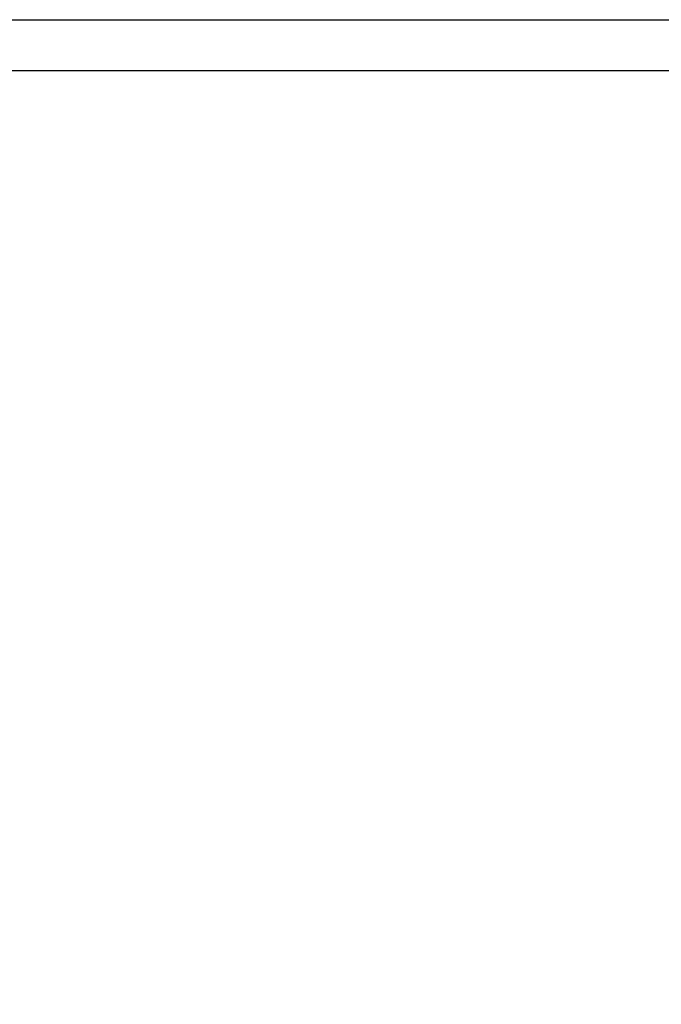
# Model space of a CAD drawing. Header units: millimetres. Extents: x 10 to 13239, y 20 to 10604.
# Tile 106 of 139: x 10602 to 10671, y 607 to 714. Entities that reach past the tile are written whole.
import ezdxf

# ---------------------------------------------------------------- set-up
doc = ezdxf.new("R2010")
doc.units = ezdxf.units.MM
doc.layers.add('COMPONENT_GEOMETRY', color=7, linetype='Continuous')
doc.styles.add('SLDTEXTSTYLE0', font='TXT', dxfattribs={"width": 0.75})
doc.dimstyles.new('SLDDIMSTYLE1', dxfattribs={"dimtxt": 75, "dimasz": 3.302, "dimexe": 0, "dimexo": 0.0625, "dimgap": 18.75, "dimtad": 0, "dimtih": 1, "dimtoh": 1, "dimdec": 1, "dimrnd": 1e-09, "dimzin": 12, "dimdsep": 46, "dimtxsty": 'SLDTEXTSTYLE0', "dimsah": 1, "dimcen": 0.09, "dimadec": 0, "dimazin": 3, "dimtfac": 1, "dimtdec": 1, "dimtofl": 0, "dimtmove": 0, "dimatfit": 3, "dimfxl": 1, "dimfrac": 2, "dimtolj": 1, "dimtzin": 12, "dimarcsym": 0})

# ---------------------------------------------------------------- blocks, each defined once
blk = doc.blocks.new('_D_7')
at = {"layer": 'COMPONENT_GEOMETRY', "color": 7}
for p, q in [((9805.44, 712.3), (9805.44, 503.21)), ((10713.44, 712.3), (10713.44, 503.21)), ((10081.68, 614.41), (10058.83, 614.41)), ((10058.83, 614.41), (10058.83, 495.34)), ((10437.2, 614.41), (10460.05, 614.41)), ((10460.05, 614.41), (10460.05, 495.34)), ((9805.44, 506.38), (10022.58, 506.38)), ((10713.44, 506.38), (10496.3, 506.38)), ((10058.83, 495.34), (10081.68, 495.34)), ((10460.05, 495.34), (10437.2, 495.34))]:
    blk.add_line(p, q, dxfattribs=at)
for points in [[(9805.44, 506.38), (9808.74, 505.88), (9808.74, 506.89)], [(10713.44, 506.38), (10710.14, 506.89), (10710.14, 505.88)]]:
    blk.add_solid(points, dxfattribs=at)
at = {"layer": 'COMPONENT_GEOMETRY', "color": 7, "char_height": 75, "attachment_point": 1, "style": 'SLDTEXTSTYLE0'}
for s, insert in [('2\'11.75"', (10081.68, 592.02)), ('908mm', (10082.56, 479.81))]:
    blk.add_mtext(s, dxfattribs=dict(at, insert=insert))

msp = doc.modelspace()

# ---------------------------------------------------------------- linework, layer by layer
at = {"color": 7, "linetype": 'Continuous', "lineweight": 25}
for p, q in [((9808.25, 713.57), (10710.63, 713.57)), ((10687.19, 708.07), (9831.69, 708.07))]:
    msp.add_line(p, q, dxfattribs=at)

# ---------------------------------------------------------------- dimensions: what is measured, and where the dimension line sits
at = {"layer": 'COMPONENT_GEOMETRY', "color": 7}
dim = msp.add_linear_dim(base=(9805.44, 506.38), p1=(10713.44, 713.57), p2=(9805.44, 713.57), dimstyle='SLDDIMSTYLE1', dxfattribs=at)
dim.commit()
dim.dimension.update_dxf_attribs({"geometry": '_D_7', "text_midpoint": (10259.44, 506.38), "dimtype": 160})

doc.saveas('drawing.dxf')
